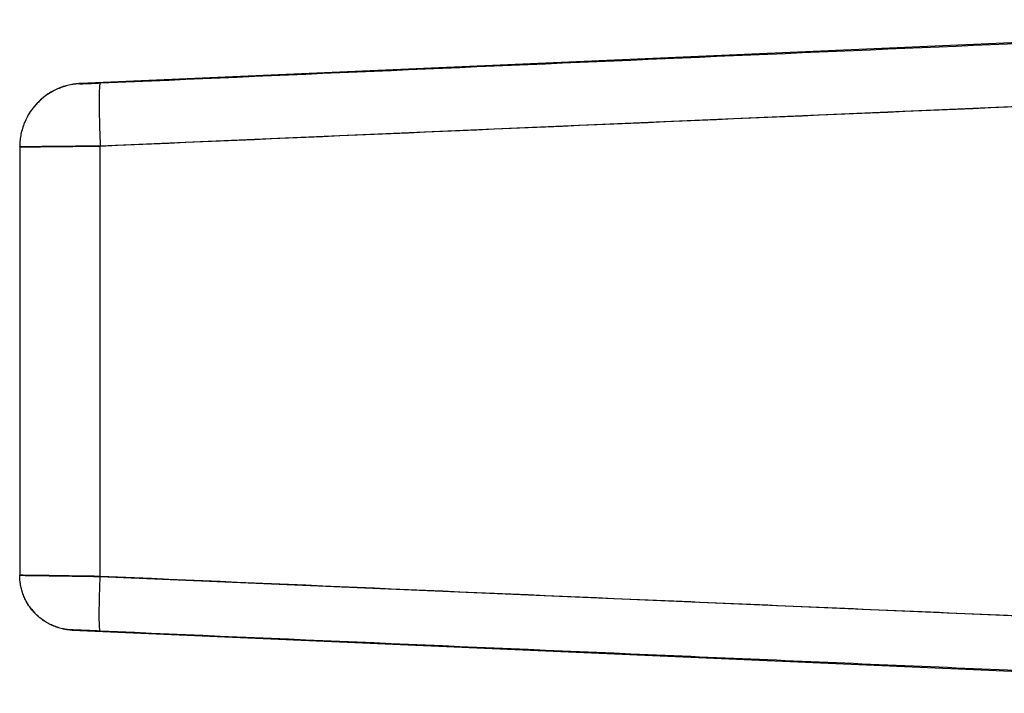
# Model space of a CAD drawing. Header units: millimetres. Extents: x 18 to 610, y -123 to 280.
# Tile 77 of 83: x 417.06 to 428.75, y 240.58 to 248.58. Entities that reach past the tile are written whole.
import ezdxf

# ---------------------------------------------------------------- set-up
doc = ezdxf.new("R2010")
doc.units = ezdxf.units.MM
doc.linetypes.add('SOLID', pattern=[0])

# ---------------------------------------------------------------- blocks, each defined once
blk = doc.blocks.new('BlockOfViews_8')
at = {"linetype": 'SOLID', "lineweight": 30}
for p, q in [((435.16, 248.582, -0.51), (417.777, 247.823, -0.51)), ((417.577, 247.784, 1.035), (417.51, 247.761, -0.51)), ((417.775, 247.82, 1.022), (417.777, 247.821, 1.035)), ((417.323, 247.642, 1.034), (417.268, 247.592, -0.51)), ((431.02, 247.641, 2.6), (418.016, 247.081, 2.032)), ((417.139, 247.407, 1.034), (417.11, 247.343, -0.51)), ((417.11, 247.343, -0.51), (417.113, 247.348, -0.48)), ((417.06, 247.073, -0.51), (417.06, 247.074, -0.506)), ((417.06, 247.071, 1.033), (417.06, 241.983, 1.033)), ((418.016, 241.97, 2.032), (418.016, 247.081, 2.032)), ((417.06, 241.981, -0.511), (417.06, 241.981, -0.51)), ((418.016, 241.97, 2.032), (431.02, 241.411, 2.6)), ((417.198, 241.583, 1.034), (417.24, 241.532, -0.51)), ((417.625, 241.339, 1.035), (417.682, 241.332, -0.51)), ((417.682, 241.332, -0.51), (434.86, 240.582, -0.51))]:
    blk.add_line(p, q, dxfattribs=at)
for points, knots in [([(418.016, 247.83, 1.285), (420.184, 247.924, 1.38), (424.518, 248.112, 1.57), (428.853, 248.298, 1.761), (431.021, 248.39, 1.857)], [0, 0, 0, 0, 6.51434, 13.028925, 13.028925, 13.028925, 13.028925]), ([(417.777, 247.821, 1.035), (417.777, 247.821, 1.042), (417.778, 247.821, 1.048), (417.779, 247.821, 1.062), (417.779, 247.821, 1.068), (417.782, 247.821, 1.082), (417.783, 247.821, 1.088), (417.786, 247.821, 1.101), (417.788, 247.821, 1.108), (417.792, 247.821, 1.12), (417.795, 247.821, 1.127), (417.8, 247.821, 1.139), (417.803, 247.821, 1.145), (417.809, 247.822, 1.157), (417.812, 247.822, 1.163), (417.82, 247.822, 1.174), (417.823, 247.822, 1.18), (417.831, 247.822, 1.191), (417.836, 247.823, 1.196), (417.844, 247.823, 1.206), (417.849, 247.823, 1.211), (417.859, 247.824, 1.22), (417.864, 247.824, 1.224), (417.874, 247.824, 1.233), (417.88, 247.824, 1.237), (417.891, 247.825, 1.244), (417.896, 247.825, 1.248), (417.908, 247.826, 1.255), (417.914, 247.826, 1.258), (417.926, 247.826, 1.264), (417.932, 247.827, 1.266), (417.944, 247.827, 1.271), (417.951, 247.827, 1.273), (417.964, 247.828, 1.277), (417.97, 247.828, 1.279), (417.983, 247.829, 1.281), (417.99, 247.829, 1.283), (418.003, 247.83, 1.284), (418.01, 247.83, 1.285), (418.016, 247.83, 1.285)], [0, 0, 0, 0, 0.00152552, 0.00152552, 0.00305104, 0.00305104, 0.00457656, 0.00457656, 0.00610209, 0.00610209, 0.00762761, 0.00762761, 0.00915313, 0.00915313, 0.01067865, 0.01067865, 0.01220417, 0.01220417, 0.01372969, 0.01372969, 0.01525521, 0.01525521, 0.01678074, 0.01678074, 0.01830626, 0.01830626, 0.01983178, 0.01983178, 0.0213573, 0.0213573, 0.02288282, 0.02288282, 0.02440834, 0.02440834, 0.02593386, 0.02593386, 0.02745939, 0.02745939, 0.02898491, 0.02898491, 0.02898491, 0.02898491]), ([(417.777, 247.821, 1.035), (417.777, 247.821, 1.051), (417.78, 247.821, 1.075), (417.787, 247.821, 1.106), (417.795, 247.821, 1.128), (417.805, 247.821, 1.15), (417.817, 247.822, 1.171), (417.831, 247.822, 1.19), (417.846, 247.823, 1.208), (417.864, 247.824, 1.225), (417.883, 247.825, 1.24), (417.903, 247.825, 1.252), (417.924, 247.826, 1.263), (417.946, 247.827, 1.272), (417.977, 247.829, 1.281), (418, 247.83, 1.284), (418.016, 247.83, 1.285)], [0, 0, 0, 0, 0.12853, 0.192797, 0.257069, 0.321347, 0.385632, 0.449928, 0.514236, 0.578552, 0.642886, 0.707239, 0.771612, 0.83601, 0.900433, 1.029368, 1.029368, 1.029368, 1.029368]), ([(417.777, 247.823, -0.51), (417.777, 247.823, -0.483), (417.777, 247.823, -0.456), (417.777, 247.823, -0.401), (417.777, 247.823, -0.374), (417.777, 247.823, -0.32), (417.777, 247.823, -0.293), (417.777, 247.823, -0.239), (417.777, 247.823, -0.212), (417.777, 247.823, -0.158), (417.777, 247.823, -0.13), (417.777, 247.823, -0.076), (417.777, 247.823, -0.049), (417.777, 247.822, 0.005), (417.777, 247.822, 0.032), (417.777, 247.822, 0.086), (417.777, 247.822, 0.113), (417.777, 247.822, 0.168), (417.777, 247.822, 0.195), (417.777, 247.822, 0.249), (417.777, 247.822, 0.276), (417.777, 247.822, 0.33), (417.777, 247.822, 0.357), (417.777, 247.822, 0.412), (417.777, 247.822, 0.439), (417.777, 247.822, 0.493), (417.777, 247.822, 0.52), (417.777, 247.822, 0.574), (417.777, 247.822, 0.601), (417.777, 247.821, 0.656), (417.777, 247.821, 0.683), (417.777, 247.821, 0.737), (417.777, 247.821, 0.764), (417.777, 247.821, 0.818), (417.777, 247.821, 0.845), (417.777, 247.821, 0.899), (417.777, 247.821, 0.927), (417.777, 247.821, 0.981), (417.777, 247.821, 1.008), (417.777, 247.821, 1.035)], [0, 0, 0, 0, 0.00334826, 0.00334826, 0.00669652, 0.00669652, 0.01004477, 0.01004477, 0.01339303, 0.01339303, 0.01674129, 0.01674129, 0.02008955, 0.02008955, 0.0234378, 0.0234378, 0.02678606, 0.02678606, 0.03013432, 0.03013432, 0.03348258, 0.03348258, 0.03683084, 0.03683084, 0.04017909, 0.04017909, 0.04352735, 0.04352735, 0.04687561, 0.04687561, 0.05022387, 0.05022387, 0.05357212, 0.05357212, 0.05692038, 0.05692038, 0.06026864, 0.06026864, 0.0636169, 0.0636169, 0.0636169, 0.0636169]), ([(418.016, 247.081, 2.032), (420.184, 247.175, 2.127), (424.518, 247.363, 2.316), (428.853, 247.549, 2.505), (431.02, 247.641, 2.6)], [0, 0, 0, 0, 6.51434, 13.028925, 13.028925, 13.028925, 13.028925]), ([(418.016, 247.081, 2.032), (417.99, 247.081, 2.031), (417.963, 247.08, 2.029), (417.91, 247.08, 2.022), (417.884, 247.08, 2.018), (417.831, 247.079, 2.007), (417.805, 247.079, 2), (417.754, 247.078, 1.985), (417.728, 247.078, 1.977), (417.678, 247.077, 1.958), (417.654, 247.077, 1.947), (417.606, 247.077, 1.924), (417.582, 247.076, 1.912), (417.536, 247.076, 1.885), (417.513, 247.076, 1.87), (417.469, 247.075, 1.84), (417.447, 247.075, 1.824), (417.406, 247.074, 1.79), (417.386, 247.074, 1.772), (417.347, 247.074, 1.735), (417.329, 247.074, 1.716), (417.293, 247.073, 1.675), (417.276, 247.073, 1.655), (417.244, 247.073, 1.612), (417.229, 247.073, 1.59), (417.2, 247.072, 1.544), (417.187, 247.072, 1.521), (417.162, 247.072, 1.474), (417.15, 247.072, 1.449), (417.129, 247.072, 1.4), (417.12, 247.072, 1.375), (417.103, 247.072, 1.324), (417.095, 247.071, 1.298), (417.082, 247.071, 1.246), (417.077, 247.071, 1.22), (417.069, 247.071, 1.167), (417.065, 247.071, 1.14), (417.061, 247.071, 1.087), (417.06, 247.071, 1.06), (417.06, 247.071, 1.033)], [0, 0, 0, 0, 0.080133, 0.080133, 0.160266, 0.160266, 0.240399, 0.240399, 0.320532, 0.320532, 0.400665, 0.400665, 0.480798, 0.480798, 0.560931, 0.560931, 0.641064, 0.641064, 0.721196, 0.721196, 0.801329, 0.801329, 0.881462, 0.881462, 0.961595, 0.961595, 1.041728, 1.041728, 1.121861, 1.121861, 1.201994, 1.201994, 1.282127, 1.282127, 1.36226, 1.36226, 1.442393, 1.442393, 1.522526, 1.522526, 1.522526, 1.522526]), ([(417.06, 247.071, 1.033), (417.06, 247.071, 1.097), (417.069, 247.071, 1.192), (417.099, 247.072, 1.316), (417.131, 247.072, 1.406), (417.17, 247.072, 1.493), (417.218, 247.073, 1.576), (417.274, 247.073, 1.654), (417.337, 247.074, 1.726), (417.406, 247.074, 1.791), (417.481, 247.075, 1.85), (417.562, 247.076, 1.902), (417.647, 247.077, 1.945), (417.736, 247.078, 1.98), (417.858, 247.079, 2.016), (417.953, 247.08, 2.029), (418.016, 247.081, 2.032)], [0, 0, 0, 0, 0.12853, 0.192797, 0.257069, 0.321347, 0.385632, 0.449928, 0.514236, 0.578552, 0.642886, 0.707239, 0.771612, 0.83601, 0.900433, 1.029368, 1.029368, 1.029368, 1.029368]), ([(417.06, 241.983, 1.033), (417.06, 241.983, 1.06), (417.061, 241.983, 1.087), (417.065, 241.983, 1.14), (417.069, 241.983, 1.167), (417.077, 241.983, 1.22), (417.082, 241.983, 1.246), (417.095, 241.983, 1.298), (417.103, 241.983, 1.324), (417.12, 241.983, 1.375), (417.129, 241.982, 1.4), (417.15, 241.982, 1.449), (417.162, 241.982, 1.473), (417.187, 241.982, 1.521), (417.2, 241.982, 1.544), (417.229, 241.981, 1.589), (417.244, 241.981, 1.612), (417.276, 241.981, 1.654), (417.293, 241.98, 1.675), (417.329, 241.98, 1.715), (417.347, 241.98, 1.735), (417.386, 241.979, 1.772), (417.406, 241.979, 1.79), (417.447, 241.978, 1.824), (417.469, 241.978, 1.84), (417.513, 241.977, 1.87), (417.535, 241.977, 1.885), (417.582, 241.976, 1.912), (417.605, 241.976, 1.924), (417.654, 241.975, 1.947), (417.678, 241.975, 1.958), (417.728, 241.974, 1.977), (417.754, 241.974, 1.985), (417.805, 241.973, 2), (417.831, 241.972, 2.007), (417.883, 241.972, 2.018), (417.91, 241.971, 2.022), (417.963, 241.97, 2.029), (417.99, 241.97, 2.031), (418.016, 241.97, 2.032)], [0, 0, 0, 0, 0.080482, 0.080482, 0.160963, 0.160963, 0.241445, 0.241445, 0.321926, 0.321926, 0.402408, 0.402408, 0.482889, 0.482889, 0.563371, 0.563371, 0.643853, 0.643853, 0.724334, 0.724334, 0.804816, 0.804816, 0.885297, 0.885297, 0.965779, 0.965779, 1.046261, 1.046261, 1.126742, 1.126742, 1.207224, 1.207224, 1.287705, 1.287705, 1.368187, 1.368187, 1.448668, 1.448668, 1.52915, 1.52915, 1.52915, 1.52915]), ([(418.016, 241.97, 2.032), (417.953, 241.971, 2.029), (417.858, 241.972, 2.016), (417.736, 241.974, 1.98), (417.647, 241.975, 1.945), (417.562, 241.976, 1.902), (417.481, 241.978, 1.85), (417.406, 241.979, 1.791), (417.337, 241.98, 1.726), (417.274, 241.981, 1.654), (417.218, 241.981, 1.576), (417.17, 241.982, 1.493), (417.131, 241.982, 1.406), (417.099, 241.983, 1.316), (417.069, 241.983, 1.192), (417.06, 241.983, 1.097), (417.06, 241.983, 1.033)], [0, 0, 0, 0, 0.137189, 0.205746, 0.274281, 0.342797, 0.411296, 0.479778, 0.548248, 0.616711, 0.685165, 0.75361, 0.82205, 0.890485, 0.958917, 1.095776, 1.095776, 1.095776, 1.095776]), ([(431.02, 241.411, 2.6), (429.937, 241.456, 2.552), (428.311, 241.525, 2.481), (426.144, 241.618, 2.387), (422.893, 241.758, 2.245), (420.184, 241.876, 2.127), (418.016, 241.97, 2.032)], [0, 0, 0, 0, 3.257326, 4.885944, 6.514545, 13.028865, 13.028865, 13.028865, 13.028865]), ([(418.016, 241.32, 1.385), (418.007, 241.321, 1.384), (417.998, 241.321, 1.384), (417.979, 241.322, 1.381), (417.97, 241.322, 1.38), (417.952, 241.323, 1.376), (417.943, 241.323, 1.373), (417.925, 241.324, 1.368), (417.916, 241.325, 1.365), (417.898, 241.325, 1.358), (417.89, 241.326, 1.355), (417.873, 241.326, 1.347), (417.864, 241.327, 1.342), (417.848, 241.327, 1.333), (417.84, 241.328, 1.328), (417.825, 241.328, 1.317), (417.817, 241.329, 1.312), (417.803, 241.329, 1.3), (417.796, 241.33, 1.294), (417.782, 241.33, 1.281), (417.776, 241.33, 1.274), (417.763, 241.331, 1.26), (417.757, 241.331, 1.252), (417.746, 241.332, 1.237), (417.741, 241.332, 1.23), (417.731, 241.332, 1.214), (417.726, 241.332, 1.206), (417.718, 241.333, 1.189), (417.713, 241.333, 1.18), (417.706, 241.333, 1.163), (417.703, 241.333, 1.154), (417.697, 241.333, 1.137), (417.694, 241.334, 1.127), (417.69, 241.334, 1.109), (417.688, 241.334, 1.1), (417.685, 241.334, 1.082), (417.684, 241.334, 1.072), (417.682, 241.334, 1.053), (417.682, 241.334, 1.044), (417.682, 241.334, 1.035)], [0, 0, 0, 0, 0.0278786, 0.0278786, 0.0557573, 0.0557573, 0.0836359, 0.0836359, 0.1115145, 0.1115145, 0.1393932, 0.1393932, 0.1672718, 0.1672718, 0.1951504, 0.1951504, 0.2230291, 0.2230291, 0.2509077, 0.2509077, 0.2787863, 0.2787863, 0.306665, 0.306665, 0.3345436, 0.3345436, 0.3624222, 0.3624222, 0.3903008, 0.3903008, 0.4181795, 0.4181795, 0.4460581, 0.4460581, 0.4739367, 0.4739367, 0.5018154, 0.5018154, 0.529694, 0.529694, 0.529694, 0.529694]), ([(417.682, 241.334, 1.035), (417.682, 241.334, 1.008), (417.682, 241.334, 0.98), (417.682, 241.334, 0.926), (417.682, 241.333, 0.899), (417.682, 241.333, 0.845), (417.682, 241.333, 0.818), (417.682, 241.333, 0.764), (417.682, 241.333, 0.737), (417.682, 241.333, 0.682), (417.682, 241.333, 0.655), (417.682, 241.333, 0.601), (417.682, 241.333, 0.574), (417.682, 241.333, 0.52), (417.682, 241.333, 0.493), (417.682, 241.332, 0.439), (417.682, 241.332, 0.411), (417.682, 241.332, 0.357), (417.682, 241.332, 0.33), (417.682, 241.332, 0.276), (417.682, 241.332, 0.249), (417.682, 241.332, 0.195), (417.682, 241.332, 0.168), (417.682, 241.332, 0.113), (417.682, 241.332, 0.086), (417.682, 241.332, 0.032), (417.682, 241.332, 0.005), (417.682, 241.332, -0.049), (417.682, 241.332, -0.076), (417.682, 241.332, -0.13), (417.682, 241.332, -0.158), (417.682, 241.332, -0.212), (417.682, 241.332, -0.239), (417.682, 241.332, -0.293), (417.682, 241.332, -0.32), (417.682, 241.332, -0.374), (417.682, 241.332, -0.401), (417.682, 241.332, -0.456), (417.682, 241.332, -0.483), (417.682, 241.332, -0.51)], [0, 0, 0, 0, 0.0061186, 0.0061186, 0.0122372, 0.0122372, 0.0183558, 0.0183558, 0.0244744, 0.0244744, 0.0305929, 0.0305929, 0.0367115, 0.0367115, 0.0428301, 0.0428301, 0.0489487, 0.0489487, 0.0550673, 0.0550673, 0.0611859, 0.0611859, 0.0673045, 0.0673045, 0.0734231, 0.0734231, 0.0795417, 0.0795417, 0.0856602, 0.0856602, 0.0917788, 0.0917788, 0.0978974, 0.0978974, 0.104016, 0.104016, 0.1101346, 0.1101346, 0.1162532, 0.1162532, 0.1162532, 0.1162532]), ([(418.016, 241.32, 1.385), (417.994, 241.321, 1.384), (417.961, 241.323, 1.379), (417.918, 241.325, 1.367), (417.887, 241.326, 1.354), (417.857, 241.327, 1.339), (417.829, 241.328, 1.321), (417.803, 241.329, 1.3), (417.778, 241.33, 1.277), (417.757, 241.331, 1.252), (417.737, 241.332, 1.225), (417.72, 241.333, 1.196), (417.706, 241.333, 1.165), (417.695, 241.333, 1.134), (417.685, 241.334, 1.09), (417.682, 241.334, 1.057), (417.682, 241.334, 1.035)], [0, 0, 0, 0, 0.137189, 0.205746, 0.274281, 0.342797, 0.411296, 0.479778, 0.548248, 0.616711, 0.685165, 0.75361, 0.82205, 0.890485, 0.958917, 1.095776, 1.095776, 1.095776, 1.095776]), ([(431.021, 240.761, 1.956), (429.937, 240.807, 1.908), (428.311, 240.876, 1.837), (426.144, 240.969, 1.741), (422.893, 241.109, 1.598), (420.184, 241.226, 1.48), (418.016, 241.32, 1.385)], [0, 0, 0, 0, 3.257326, 4.885944, 6.514545, 13.028865, 13.028865, 13.028865, 13.028865])]:
    blk.add_open_spline(points, degree=3, knots=knots, dxfattribs=at)
for points, weights in [([(417.777, 247.823, -0.51), (417.06, 247.791, -0.51), (417.06, 247.073, -0.51)], [1, 0.72236396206, 1]), ([(417.777, 247.821, 1.035), (417.06, 247.789, 1.035), (417.06, 247.071, 1.033)], [1, 0.722333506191, 1]), ([(417.777, 247.821, 1.035), (417.06, 247.789, 1.035), (417.06, 247.071, 1.033)], [1, 0.722333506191, 1]), ([(418.016, 247.83, 1.285), (417.984, 247.826, 2.03), (418.016, 247.081, 2.032)], [1, 0.708922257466, 1]), ([(418.016, 247.83, 1.285), (417.984, 247.826, 2.03), (418.016, 247.081, 2.032)], [1, 0.708922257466, 1]), ([(417.682, 241.334, 1.035), (417.06, 241.361, 1.035), (417.06, 241.983, 1.033)], [1, 0.722333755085, 1]), ([(417.682, 241.334, 1.035), (417.06, 241.361, 1.035), (417.06, 241.983, 1.033)], [1, 0.722333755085, 1]), ([(417.682, 241.332, -0.51), (417.06, 241.359, -0.51), (417.06, 241.981, -0.51)], [1, 0.72236396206, 1]), ([(417.682, 241.332, -0.51), (417.06, 241.359, -0.51), (417.06, 241.981, -0.51)], [1, 0.72236396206, 1]), ([(418.016, 241.32, 1.385), (417.988, 241.324, 2.031), (418.016, 241.97, 2.032)], [1, 0.708985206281, 1]), ([(418.016, 241.32, 1.385), (417.988, 241.324, 2.031), (418.016, 241.97, 2.032)], [1, 0.708985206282, 1])]:
    blk.add_rational_spline(points, weights, degree=2, dxfattribs=at)
for points in [[(417.777, 247.823, -0.51), (417.777, 247.823, 0.263), (417.777, 247.821, 1.035)], [(417.06, 247.073, -0.51), (417.06, 247.073, 0.262), (417.06, 247.071, 1.033)], [(417.682, 241.334, 1.035), (417.682, 241.332, 0.262), (417.682, 241.332, -0.51)]]:
    blk.add_open_spline(points, degree=2, dxfattribs=at)

msp = doc.modelspace()

# ---------------------------------------------------------------- block references
msp.add_blockref('BlockOfViews_8', (0, 0))

doc.saveas('drawing.dxf')
